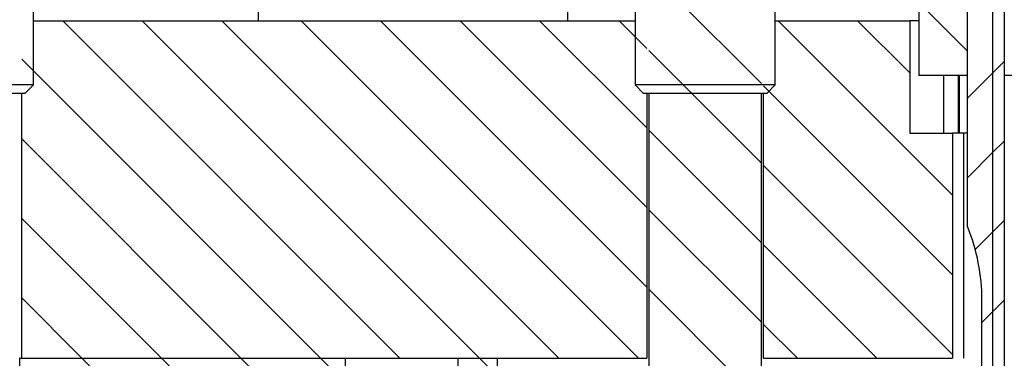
# Model space of a CAD drawing. Header units: inches. Extents: x 1880 to 2363, y -453 to -54.
# Tile 56 of 256: x 1901.303 to 1903.493, y -436.072 to -435.32. Entities that reach past the tile are written whole.
import ezdxf

# ---------------------------------------------------------------- set-up
doc = ezdxf.new("R2010")
doc.units = ezdxf.units.IN
doc.header["$LTSCALE"] = 0.5
doc.header["$MEASUREMENT"] = 0
doc.layers.add('SID-M-F', color=202, linetype='Continuous')
doc.layers.add('SID-M-S', color=105, linetype='Continuous')

msp = doc.modelspace()

# ---------------------------------------------------------------- linework, layer by layer
at = {"layer": 'SID-M-F', "linetype": 'Continuous'}
for p, q in [((1902.95267, -435.46201), (1902.70267, -435.21201)), ((1903.41117, -435.39018), (1903.30267, -435.28168)), ((1902.14882, -436.07237), (1901.39882, -435.32237)), ((1902.3256, -436.07237), (1901.5756, -435.32237)), ((1902.50238, -436.07237), (1901.75238, -435.32237)), ((1902.67915, -436.07237), (1901.92915, -435.32237)), ((1902.69767, -435.91411), (1902.10593, -435.32237)), ((1902.69767, -435.73734), (1902.28271, -435.32237)), ((1902.69767, -435.56056), (1902.45948, -435.32237)), ((1902.69767, -435.38378), (1902.63626, -435.32237)), ((1903.37767, -435.71023), (1902.98981, -435.32237)), ((1903.28267, -435.43845), (1903.16659, -435.32237)), ((1901.97205, -436.07237), (1901.30767, -435.408)), ((1902.95267, -435.63878), (1902.70267, -435.38878)), ((1903.46701, -435.43867), (1903.49267, -435.41301)), ((1903.41117, -435.49451), (1903.46701, -435.43867)), ((1903.37767, -435.88701), (1902.95767, -435.46701)), ((1901.79527, -436.07237), (1901.30767, -435.58477)), ((1902.95267, -435.81556), (1902.70267, -435.56556)), ((1903.46701, -435.61545), (1903.49267, -435.58979)), ((1903.41117, -435.67129), (1903.46701, -435.61545)), ((1903.37767, -436.06378), (1902.95767, -435.64378)), ((1902.95267, -435.99234), (1902.70267, -435.74234)), ((1901.61849, -436.07237), (1901.30767, -435.76155)), ((1903.46701, -435.79222), (1903.49267, -435.76657)), ((1903.42823, -435.831), (1903.46701, -435.79222)), ((1903.20948, -436.07237), (1902.95767, -435.82056)), ((1902.95267, -436.16911), (1902.70267, -435.91911)), ((1901.44172, -436.07237), (1901.30767, -435.93833)), ((1903.46701, -435.969), (1903.49267, -435.94334)), ((1903.44317, -435.99284), (1903.46701, -435.969)), ((1903.03271, -436.07237), (1902.95767, -435.99734)), ((1901.81672, -436.44737), (1901.44172, -436.07237)), ((1901.99349, -436.44737), (1901.61849, -436.07237)), ((1902.02767, -436.30477), (1901.79527, -436.07237)), ((1902.02767, -436.128), (1901.97205, -436.07237)), ((1902.36517, -436.11194), (1902.3256, -436.07237))]:
    msp.add_line(p, q, dxfattribs=at)
at = {"layer": 'SID-M-S'}
for p, q in [((1903.30267, -434.44387), (1903.30267, -435.44387)), ((1903.46701, -434.44387), (1903.46701, -436.50887)), ((1903.49267, -434.44387), (1903.49267, -435.44387)), ((1903.49267, -434.44387), (1903.49267, -436.50887)), ((1903.41117, -435.44387), (1903.41117, -434.69387)), ((1903.41117, -435.77963), (1903.41117, -434.69387)), ((1901.83392, -435.32237), (1901.83392, -435.19387)), ((1902.52142, -435.19387), (1902.52142, -435.32237)), ((1901.33367, -435.46487), (1901.33367, -435.29387)), ((1902.67167, -435.29387), (1902.67167, -435.46487)), ((1902.98367, -435.46487), (1902.98367, -435.29387)), ((1901.33367, -435.32237), (1902.67167, -435.32237)), ((1902.98367, -435.32237), (1903.28267, -435.32237)), ((1903.28267, -435.32237), (1903.28267, -435.57237)), ((1903.30267, -435.32237), (1903.28267, -435.32237)), ((1903.41117, -435.44387), (1903.30267, -435.44387)), ((1903.35861, -435.57237), (1903.35861, -435.44387)), ((1903.39136, -435.57237), (1903.39136, -435.44387)), ((1903.39222, -435.44387), (1903.39222, -435.57237)), ((1903.66267, -435.44387), (1903.49267, -435.44387)), ((1901.33367, -435.46487), (1901.02167, -435.46487)), ((1901.31467, -435.48387), (1901.33367, -435.46487)), ((1902.67167, -435.46487), (1902.69067, -435.48387)), ((1902.98367, -435.46487), (1902.67167, -435.46487)), ((1902.96467, -435.48387), (1902.98367, -435.46487)), ((1901.31467, -435.48387), (1901.04067, -435.48387)), ((1901.30767, -436.07237), (1901.30767, -435.48387)), ((1902.96467, -435.48387), (1902.69067, -435.48387)), ((1902.69767, -435.48387), (1902.69767, -436.07237)), ((1902.70267, -435.48387), (1902.70267, -436.45062)), ((1902.95267, -436.45062), (1902.95267, -435.48387)), ((1902.95767, -436.07237), (1902.95767, -435.48387)), ((1903.28267, -435.57237), (1903.37767, -435.57237)), ((1903.37767, -435.57237), (1903.37767, -436.07237)), ((1903.40267, -435.57237), (1903.37767, -435.57237)), ((1903.40267, -436.07237), (1903.40267, -435.57237)), ((1903.41117, -435.57237), (1903.40267, -435.57237)), ((1903.44317, -436.50887), (1903.44317, -435.94387)), ((1901.30367, -436.07237), (1901.30267, -436.07237)), ((1901.30367, -436.07237), (1902.02767, -436.07237)), ((1901.30367, -436.44737), (1901.30367, -436.07237)), ((1901.30767, -436.07237), (1902.69767, -436.07237)), ((1902.02767, -436.44737), (1902.02767, -436.07237)), ((1902.27767, -436.07237), (1902.36517, -436.07237)), ((1902.27767, -436.07237), (1902.27767, -436.44737)), ((1902.36517, -436.07237), (1902.36517, -436.44737)), ((1902.95767, -436.07237), (1903.37767, -436.07237))]:
    msp.add_line(p, q, dxfattribs=at)
msp.add_arc((1903.00567, -435.94387), 0.4375, 0, 22.04992, dxfattribs=at)

doc.saveas('drawing.dxf')
